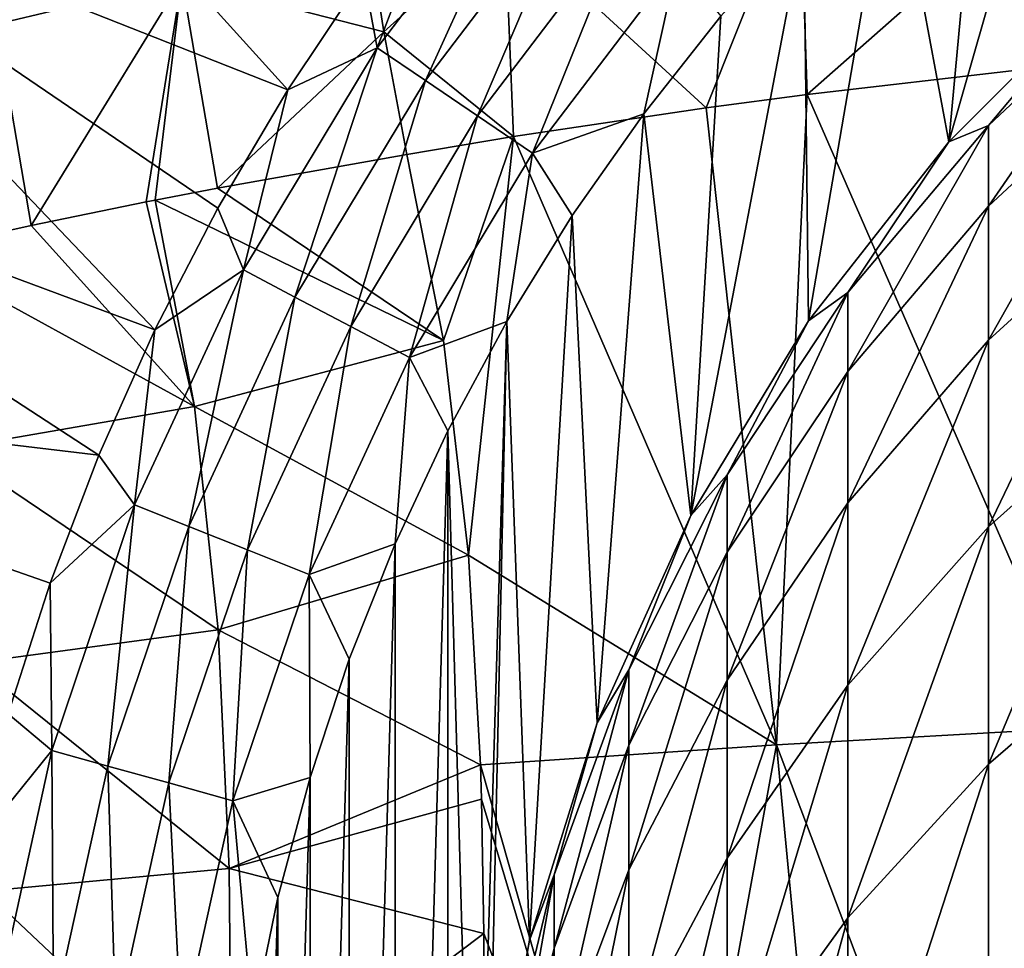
# Model space of a CAD drawing. Header units: metres. Extents: x -109 to 109, y -314 to 82.
# Tile 107 of 191: x -16.14 to -9.35, y 3.05 to 9.46. Entities that reach past the tile are written whole.
import ezdxf

# ---------------------------------------------------------------- set-up
doc = ezdxf.new("R2010")
doc.units = ezdxf.units.M
doc.layers.add('solid_504261_XXX', color=7, linetype='CONTINUOUS')

msp = doc.modelspace()

# ---------------------------------------------------------------- linework, layer by layer
at = {"layer": 'solid_504261_XXX'}
for points in [[(-18.291603, 10.560657, 87.66832), (-17.22595, 12.221982, 87.66832), (-14.291576, 8.980015, 83.425682)], [(-17.22595, 12.221982, 87.66832), (-13.765579, 9.767223, 83.425682), (-14.291576, 8.980015, 83.425682)], [(-9.73063, 8.620586, 82.546997), (-9.481913, 11.308091, 82.546997), (-8.80795, 11.840591, 82.546997)], [(-8.620595, 9.730639, 82.546997), (-9.73063, 8.620586, 82.546997), (-8.80795, 11.840591, 82.546997)], [(-9.73063, 8.620586, 82.546997), (-10.123585, 10.737429, 82.546997), (-9.481913, 11.308091, 82.546997)], [(-16.467161, 10.796034, 207.595978), (-16.299654, 9.43329, 207.840225), (-15.192377, 11.153863, 208.386734)], [(-16.299654, 9.43329, 207.840225), (-15.02158, 9.740791, 208.638016), (-15.192377, 11.153863, 208.386734)], [(-10.758166, 10.4787, 210.682816), (-10.707202, 8.948031, 210.743988), (-8.656343, 10.75877, 211.391861)], [(-10.698791, 7.384842, 82.546997), (-10.730914, 10.130487, 82.546997), (-10.123585, 10.737429, 82.546997)], [(-10.707202, 8.948031, 210.743988), (-9.238658, 9.117776, 211.263809), (-8.656343, 10.75877, 211.391861)], [(-9.73063, 8.620586, 82.546997), (-10.698791, 7.384842, 82.546997), (-10.123585, 10.737429, 82.546997)], [(-13.674014, 9.271212, 83.119949), (-13.19627, 10.523701, 83.425682), (-12.591462, 10.695284, 83.119949)], [(-13.674014, 9.271212, 83.119949), (-12.591462, 10.695284, 83.119949), (-13.341445, 9.045724, 82.873764)], [(-12.591462, 10.695284, 83.119949), (-12.285222, 10.435162, 82.873764), (-13.341445, 9.045724, 82.873764)], [(-19.197525, 8.807113, 87.66832), (-18.291603, 10.560657, 87.66832), (-15.207158, 7.323399, 83.425682)], [(-18.291603, 10.560657, 87.66832), (-14.772608, 8.164551, 83.425682), (-15.207158, 7.323399, 83.425682)], [(-18.291603, 10.560657, 87.66832), (-14.291576, 8.980015, 83.425682), (-14.772608, 8.164551, 83.425682)], [(-13.674014, 9.271212, 83.119949), (-13.765579, 9.767223, 83.425682), (-13.19627, 10.523701, 83.425682)], [(-12.792765, 10.133377, 209.81781), (-11.404214, 8.856222, 210.465317), (-10.758166, 10.4787, 210.682816)], [(-11.404214, 8.856222, 210.465317), (-10.707202, 8.948031, 210.743988), (-10.758166, 10.4787, 210.682816)], [(-13.341445, 9.045724, 82.873764), (-12.285222, 10.435162, 82.873764), (-12.981071, 8.801385, 82.693542)], [(-12.285222, 10.435162, 82.873764), (-11.95338, 10.153292, 82.693542), (-12.981071, 8.801385, 82.693542)], [(-15.02158, 9.740791, 208.638016), (-13.627585, 9.381575, 209.431412), (-13.759425, 10.224772, 209.319763)], [(-13.759425, 10.224772, 209.319763), (-13.627585, 9.381575, 209.431412), (-12.792765, 10.133377, 209.81781)], [(-13.627585, 9.381575, 209.431412), (-12.732715, 8.658249, 209.873276), (-12.792765, 10.133377, 209.81781)], [(-12.981071, 8.801385, 82.693542), (-11.95338, 10.153292, 82.693542), (-12.601786, 8.544223, 82.583717)], [(-12.792765, 10.133377, 209.81781), (-12.732715, 8.658249, 209.873276), (-11.404214, 8.856222, 210.465317)], [(-11.95338, 10.153292, 82.693542), (-11.60412, 9.856628, 82.583717), (-12.601786, 8.544223, 82.583717)], [(-11.510917, 6.041395, 82.546997), (-11.302024, 9.489143, 82.546997), (-10.730914, 10.130487, 82.546997)], [(-10.698791, 7.384842, 82.546997), (-11.510917, 6.041395, 82.546997), (-10.730914, 10.130487, 82.546997)], [(-12.601786, 8.544223, 82.583717), (-11.60412, 9.856628, 82.583717), (-11.834979, 8.815488, 82.546997)], [(-11.60412, 9.856628, 82.583717), (-11.302024, 9.489143, 82.546997), (-11.834979, 8.815488, 82.546997)], [(-16.299654, 9.43329, 207.840225), (-16.062202, 8.04432, 207.994095), (-15.02158, 9.740791, 208.638016)], [(-16.062202, 8.04432, 207.994095), (-15.268017, 8.206661, 208.499542), (-15.02158, 9.740791, 208.638016)], [(-15.268017, 8.206661, 208.499542), (-15.204992, 8.219059, 208.537979), (-15.02158, 9.740791, 208.638016)], [(-15.204992, 8.219059, 208.537979), (-14.775306, 8.301769, 208.793839), (-15.02158, 9.740791, 208.638016)], [(-15.02158, 9.740791, 208.638016), (-14.775306, 8.301769, 208.793839), (-13.627585, 9.381575, 209.431412)], [(-13.674014, 9.271212, 83.119949), (-14.291576, 8.980015, 83.425682), (-13.765579, 9.767223, 83.425682)], [(-9.730639, 8.620595, 55.547001), (-8.620595, 9.730639, 55.547001), (-9.455857, 8.735021, 51.070721)], [(-8.620595, 9.730639, 82.546997), (-8.620595, 9.730639, 55.547001), (-9.730639, 8.620595, 55.547001)], [(-8.620595, 9.730639, 82.546997), (-9.730639, 8.620595, 55.547001), (-9.73063, 8.620586, 82.546997)], [(-8.620595, 9.730639, 55.547001), (-8.356239, 9.768876, 50.9846), (-9.455857, 8.735021, 51.070721)], [(-9.455857, 8.1772, 46.620926), (-9.455857, 8.735021, 51.070721), (-8.356239, 9.768876, 50.9846)], [(-8.356239, 9.200324, 46.449188), (-9.455857, 8.1772, 46.620926), (-8.356239, 9.768876, 50.9846)], [(-11.510917, 6.041395, 82.546997), (-11.834979, 8.815488, 82.546997), (-11.302024, 9.489143, 82.546997)], [(-16.88089, 7.863252, 207.428192), (-16.062202, 8.04432, 207.994095), (-16.299654, 9.43329, 207.840225)], [(-14.775306, 8.301769, 208.793839), (-13.469823, 8.53493, 209.508621), (-13.627585, 9.381575, 209.431412)], [(-13.627585, 9.381575, 209.431412), (-13.469823, 8.53493, 209.508621), (-12.732715, 8.658249, 209.873276)], [(-14.596251, 7.738442, 83.119949), (-14.291576, 8.980015, 83.425682), (-13.674014, 9.271212, 83.119949)], [(-14.596251, 7.738442, 83.119949), (-13.674014, 9.271212, 83.119949), (-14.241252, 7.550234, 82.873764)], [(-13.674014, 9.271212, 83.119949), (-13.341445, 9.045724, 82.873764), (-14.241252, 7.550234, 82.873764)], [(-9.455857, 7.251541, 42.232876), (-9.455857, 8.1772, 46.620926), (-8.356239, 9.200324, 46.449188)], [(-8.356239, 8.256854, 41.976711), (-9.455857, 7.251541, 42.232876), (-8.356239, 9.200324, 46.449188)], [(-8.800163, 4.579325, 211.336365), (-9.238658, 9.117776, 211.263809), (-10.707202, 8.948031, 210.743988)], [(-14.241252, 7.550234, 82.873764), (-13.341445, 9.045724, 82.873764), (-13.856573, 7.34629, 82.693542)], [(-13.341445, 9.045724, 82.873764), (-12.981071, 8.801385, 82.693542), (-13.856573, 7.34629, 82.693542)], [(-14.596251, 7.738442, 83.119949), (-14.772608, 8.164551, 83.425682), (-14.291576, 8.980015, 83.425682)], [(-10.918498, 4.458347, 210.560196), (-10.707202, 8.948031, 210.743988), (-11.404214, 8.856222, 210.465317)], [(-10.918498, 4.458347, 210.560196), (-8.800163, 4.579325, 211.336365), (-10.707202, 8.948031, 210.743988)], [(-10.918498, 4.458347, 210.560196), (-11.404214, 8.856222, 210.465317), (-12.732715, 8.658249, 209.873276)], [(-19.935806, 6.976663, 87.66832), (-19.197525, 8.807113, 87.66832), (-15.593862, 6.459205, 83.425682)], [(-19.197525, 8.807113, 87.66832), (-15.207158, 7.323399, 83.425682), (-15.593862, 6.459205, 83.425682)], [(-13.856573, 7.34629, 82.693542), (-12.981071, 8.801385, 82.693542), (-13.451706, 7.131643, 82.583717)], [(-12.981071, 8.801385, 82.693542), (-12.601786, 8.544223, 82.583717), (-13.451706, 7.131643, 82.583717)], [(-12.601786, 8.544223, 82.583717), (-11.834979, 8.815488, 82.546997), (-12.327687, 8.112177, 82.546997)], [(-12.155211, 4.609864, 82.546997), (-12.327687, 8.112177, 82.546997), (-11.834979, 8.815488, 82.546997)], [(-11.510917, 6.041395, 82.546997), (-12.155211, 4.609864, 82.546997), (-11.834979, 8.815488, 82.546997)], [(-9.730639, 8.620595, 55.547001), (-9.455857, 8.735021, 51.070721), (-10.427602, 7.580938, 51.166859)], [(-10.427602, 7.035099, 46.812634), (-10.427602, 7.580938, 51.166859), (-9.455857, 8.735021, 51.070721)], [(-9.455857, 8.1772, 46.620926), (-10.427602, 7.035099, 46.812634), (-9.455857, 8.735021, 51.070721)], [(-13.216454, 7.24901, 209.583664), (-12.732715, 8.658249, 209.873276), (-13.469823, 8.53493, 209.508621)], [(-13.216454, 7.24901, 209.583664), (-13.043022, 5.767586, 209.619812), (-12.732715, 8.658249, 209.873276)], [(-13.043022, 5.767586, 209.619812), (-10.918498, 4.458347, 210.560196), (-12.732715, 8.658249, 209.873276)], [(-10.698791, 7.384842, 55.547001), (-9.730639, 8.620595, 55.547001), (-10.427602, 7.580938, 51.166859)], [(-9.73063, 8.620586, 82.546997), (-9.730639, 8.620595, 55.547001), (-10.698791, 7.384842, 55.547001)], [(-9.73063, 8.620586, 82.546997), (-10.698791, 7.384842, 55.547001), (-10.698791, 7.384842, 82.546997)], [(-14.775306, 8.301769, 208.793839), (-13.216454, 7.24901, 209.583664), (-13.469823, 8.53493, 209.508621)], [(-13.451706, 7.131643, 82.583717), (-12.601786, 8.544223, 82.583717), (-12.778616, 7.381485, 82.546997)], [(-12.601786, 8.544223, 82.583717), (-12.327687, 8.112177, 82.546997), (-12.778616, 7.381485, 82.546997)], [(-15.204992, 8.219059, 208.537979), (-13.216454, 7.24901, 209.583664), (-14.775306, 8.301769, 208.793839)], [(-9.455857, 5.964444, 37.93692), (-9.455857, 7.251541, 42.232876), (-8.356239, 8.256854, 41.976711)], [(-8.356239, 6.944994, 37.598103), (-9.455857, 5.964444, 37.93692), (-8.356239, 8.256854, 41.976711)], [(-14.934874, 6.794975, 208.62114), (-15.268017, 8.206661, 208.499542), (-16.062202, 8.04432, 207.994095)], [(-14.934874, 6.794975, 208.62114), (-15.204992, 8.219059, 208.537979), (-15.268017, 8.206661, 208.499542)], [(-14.596251, 7.738442, 83.119949), (-15.207158, 7.323399, 83.425682), (-14.772608, 8.164551, 83.425682)], [(-14.934874, 6.794975, 208.62114), (-13.216454, 7.24901, 209.583664), (-15.204992, 8.219059, 208.537979)], [(-10.427602, 6.12932, 42.518826), (-10.427602, 7.035099, 46.812634), (-9.455857, 8.1772, 46.620926)], [(-9.455857, 7.251541, 42.232876), (-10.427602, 6.12932, 42.518826), (-9.455857, 8.1772, 46.620926)], [(-12.622231, 3.111101, 82.546997), (-12.778616, 7.381485, 82.546997), (-12.327687, 8.112177, 82.546997)], [(-12.155211, 4.609864, 82.546997), (-12.622231, 3.111101, 82.546997), (-12.327687, 8.112177, 82.546997)], [(-14.934874, 6.794975, 208.62114), (-16.062202, 8.04432, 207.994095), (-16.88089, 7.863252, 207.428192)], [(-16.621912, 6.502206, 207.512589), (-14.934874, 6.794975, 208.62114), (-16.88089, 7.863252, 207.428192)], [(-15.34736, 6.114947, 83.119949), (-15.207158, 7.323399, 83.425682), (-14.596251, 7.738442, 83.119949)], [(-15.34736, 6.114947, 83.119949), (-14.596251, 7.738442, 83.119949), (-14.974093, 5.966224, 82.873764)], [(-14.596251, 7.738442, 83.119949), (-14.241252, 7.550234, 82.873764), (-14.974093, 5.966224, 82.873764)], [(-14.974093, 5.966224, 82.873764), (-14.241252, 7.550234, 82.873764), (-14.569619, 5.805067, 82.693542)], [(-14.241252, 7.550234, 82.873764), (-13.856573, 7.34629, 82.693542), (-14.569619, 5.805067, 82.693542)], [(-10.698791, 7.384842, 55.547001), (-10.427602, 7.580938, 51.166859), (-11.25833, 6.322236, 51.271713)], [(-11.25833, 5.789464, 47.021721), (-11.25833, 6.322236, 51.271713), (-10.427602, 7.580938, 51.166859)], [(-10.427602, 7.035099, 46.812634), (-11.25833, 5.789464, 47.021721), (-10.427602, 7.580938, 51.166859)], [(-14.569619, 5.805067, 82.693542), (-13.856573, 7.34629, 82.693542), (-14.143918, 5.635452, 82.583717)], [(-13.856573, 7.34629, 82.693542), (-13.451706, 7.131643, 82.583717), (-14.143918, 5.635452, 82.583717)], [(-13.451706, 7.131643, 82.583717), (-12.778616, 7.381485, 82.546997), (-13.186364, 6.625664, 82.546997)], [(-12.999988, 0, 82.546997), (-13.186364, 6.625664, 82.546997), (-12.778616, 7.381485, 82.546997)], [(-12.905215, 1.566977, 82.546997), (-12.999988, 0, 82.546997), (-12.778616, 7.381485, 82.546997)], [(-12.622231, 3.111101, 82.546997), (-12.905215, 1.566977, 82.546997), (-12.778616, 7.381485, 82.546997)], [(-11.510928, 6.041401, 55.547001), (-10.698791, 7.384842, 55.547001), (-11.25833, 6.322236, 51.271713)], [(-10.698791, 7.384842, 82.546997), (-10.698791, 7.384842, 55.547001), (-11.510928, 6.041401, 55.547001)], [(-10.698791, 7.384842, 82.546997), (-11.510928, 6.041401, 55.547001), (-11.510917, 6.041395, 82.546997)], [(-15.34736, 6.114947, 83.119949), (-15.593862, 6.459205, 83.425682), (-15.207158, 7.323399, 83.425682)], [(-14.934874, 6.794975, 208.62114), (-13.043022, 5.767586, 209.619812), (-13.216454, 7.24901, 209.583664)], [(-10.427602, 4.869866, 38.315136), (-10.427602, 6.12932, 42.518826), (-9.455857, 7.251541, 42.232876)], [(-9.455857, 5.964444, 37.93692), (-10.427602, 4.869866, 38.315136), (-9.455857, 7.251541, 42.232876)], [(-14.143918, 5.635452, 82.583717), (-13.451706, 7.131643, 82.583717), (-13.549511, 5.847243, 82.546997)], [(-13.451706, 7.131643, 82.583717), (-13.186364, 6.625664, 82.546997), (-13.549511, 5.847243, 82.546997)], [(-11.25833, 4.905367, 42.8307), (-11.25833, 5.789464, 47.021721), (-10.427602, 7.035099, 46.812634)], [(-10.427602, 6.12932, 42.518826), (-11.25833, 4.905367, 42.8307), (-10.427602, 7.035099, 46.812634)], [(-19.935806, 6.976663, 87.66832), (-15.931499, 5.574687, 83.425682), (-16.219013, 4.67263, 83.425682)], [(-19.935806, 6.976663, 87.66832), (-15.593862, 6.459205, 83.425682), (-15.931499, 5.574687, 83.425682)], [(-9.455857, 4.324812, 33.762779), (-9.455857, 5.964444, 37.93692), (-8.356239, 6.944994, 37.598103)], [(-8.356239, 5.273816, 33.343651), (-9.455857, 4.324812, 33.762779), (-8.356239, 6.944994, 37.598103)], [(-16.621912, 6.502206, 207.512589), (-14.770905, 5.251793, 208.650116), (-14.934874, 6.794975, 208.62114)], [(-14.934874, 6.794975, 208.62114), (-14.770905, 5.251793, 208.650116), (-13.043022, 5.767586, 209.619812)], [(-13.54952, -5.847225, 82.546997), (-13.549511, 5.847243, 82.546997), (-13.186364, 6.625664, 82.546997)], [(-13.186373, -6.625647, 82.546997), (-13.54952, -5.847225, 82.546997), (-13.186364, 6.625664, 82.546997)], [(-12.999988, 0, 82.546997), (-13.186373, -6.625647, 82.546997), (-13.186364, 6.625664, 82.546997)], [(-16.621912, 6.502206, 207.512589), (-16.460398, 5.025775, 207.542542), (-14.770905, 5.251793, 208.650116)], [(-15.34736, 6.114947, 83.119949), (-15.931499, 5.574687, 83.425682), (-15.593862, 6.459205, 83.425682)], [(-11.510928, 6.041401, 55.547001), (-11.25833, 6.322236, 51.271713), (-11.93681, 4.975936, 51.383865)], [(-11.93681, 4.457139, 47.245358), (-11.93681, 4.975936, 51.383865), (-11.25833, 6.322236, 51.271713)], [(-11.25833, 5.789464, 47.021721), (-11.93681, 4.457139, 47.245358), (-11.25833, 6.322236, 51.271713)], [(-15.918535, 4.419759, 83.119949), (-15.931499, 5.574687, 83.425682), (-15.34736, 6.114947, 83.119949)], [(-15.918535, 4.419759, 83.119949), (-15.34736, 6.114947, 83.119949), (-15.531377, 4.312265, 82.873764)], [(-15.34736, 6.114947, 83.119949), (-14.974093, 5.966224, 82.873764), (-15.531377, 4.312265, 82.873764)], [(-11.25833, 3.676063, 38.727638), (-11.25833, 4.905367, 42.8307), (-10.427602, 6.12932, 42.518826)], [(-10.427602, 4.869866, 38.315136), (-11.25833, 3.676063, 38.727638), (-10.427602, 6.12932, 42.518826)], [(-12.155211, 4.609864, 55.547001), (-11.510928, 6.041401, 55.547001), (-11.93681, 4.975936, 51.383865)], [(-11.510917, 6.041395, 82.546997), (-11.510928, 6.041401, 55.547001), (-12.155211, 4.609864, 55.547001)], [(-11.510917, 6.041395, 82.546997), (-12.155211, 4.609864, 55.547001), (-12.155211, 4.609864, 82.546997)], [(-15.531377, 4.312265, 82.873764), (-14.974093, 5.966224, 82.873764), (-15.11185, 4.195785, 82.693542)], [(-14.974093, 5.966224, 82.873764), (-14.569619, 5.805067, 82.693542), (-15.11185, 4.195785, 82.693542)], [(-10.427602, 3.26545, 34.230644), (-10.427602, 4.869866, 38.315136), (-9.455857, 5.964444, 37.93692)], [(-9.455857, 4.324812, 33.762779), (-10.427602, 3.26545, 34.230644), (-9.455857, 5.964444, 37.93692)], [(-14.143918, 5.635452, 82.583717), (-13.549511, 5.847243, 82.546997), (-13.866659, 5.049261, 82.546997)], [(-13.866666, -5.049242, 82.546997), (-13.866659, 5.049261, 82.546997), (-13.549511, 5.847243, 82.546997)], [(-13.54952, -5.847225, 82.546997), (-13.866666, -5.049242, 82.546997), (-13.549511, 5.847243, 82.546997)], [(-15.11185, 4.195785, 82.693542), (-14.569619, 5.805067, 82.693542), (-14.670305, 4.07319, 82.583717)], [(-14.569619, 5.805067, 82.693542), (-14.143918, 5.635452, 82.583717), (-14.670305, 4.07319, 82.583717)], [(-11.93681, 3.596235, 43.164276), (-11.93681, 4.457139, 47.245358), (-11.25833, 5.789464, 47.021721)], [(-11.25833, 4.905367, 42.8307), (-11.93681, 3.596235, 43.164276), (-11.25833, 5.789464, 47.021721)], [(-14.770905, 5.251793, 208.650116), (-12.962188, 4.32166, 209.619781), (-13.043022, 5.767586, 209.619812)], [(-13.043022, 5.767586, 209.619812), (-12.962188, 4.32166, 209.619781), (-10.918498, 4.458347, 210.560196)], [(-15.918535, 4.419759, 83.119949), (-16.219013, 4.67263, 83.425682), (-15.931499, 5.574687, 83.425682)], [(-14.670305, 4.07319, 82.583717), (-14.143918, 5.635452, 82.583717), (-14.136853, 4.234238, 82.546997)], [(-14.143918, 5.635452, 82.583717), (-13.866659, 5.049261, 82.546997), (-14.136853, 4.234238, 82.546997)], [(-16.460398, 5.025775, 207.542542), (-14.69627, 3.604052, 208.637894), (-14.770905, 5.251793, 208.650116)], [(-14.770905, 5.251793, 208.650116), (-14.69627, 3.604052, 208.637894), (-12.962188, 4.32166, 209.619781)], [(-9.455857, 2.343989, 29.739323), (-9.455857, 4.324812, 33.762779), (-8.356239, 5.273816, 33.343651)], [(-8.356239, 3.254882, 29.242786), (-9.455857, 2.343989, 29.739323), (-8.356239, 5.273816, 33.343651)], [(-14.136859, -4.234219, 82.546997), (-14.136853, 4.234238, 82.546997), (-13.866659, 5.049261, 82.546997)], [(-13.866666, -5.049242, 82.546997), (-14.136859, -4.234219, 82.546997), (-13.866659, 5.049261, 82.546997)], [(-16.460398, 5.025775, 207.542542), (-16.381472, 3.448344, 207.530991), (-14.69627, 3.604052, 208.637894)], [(-12.155211, 4.609864, 55.547001), (-11.93681, 4.975936, 51.383865), (-12.453864, 3.560245, 51.501797)], [(-12.453864, 3.056144, 47.480522), (-12.453864, 3.560245, 51.501797), (-11.93681, 4.975936, 51.383865)], [(-11.93681, 4.457139, 47.245358), (-12.453864, 3.056144, 47.480522), (-11.93681, 4.975936, 51.383865)], [(-11.93681, 2.399178, 39.16885), (-11.93681, 3.596235, 43.164276), (-11.25833, 4.905367, 42.8307)], [(-11.25833, 3.676063, 38.727638), (-11.93681, 2.399178, 39.16885), (-11.25833, 4.905367, 42.8307)], [(-11.25833, 2.110054, 34.740921), (-11.25833, 3.676063, 38.727638), (-10.427602, 4.869866, 38.315136)], [(-10.427602, 3.26545, 34.230644), (-11.25833, 2.110054, 34.740921), (-10.427602, 4.869866, 38.315136)], [(-15.918535, 4.419759, 83.119949), (-16.455494, 3.75587, 83.425682), (-16.219013, 4.67263, 83.425682)], [(-12.622244, 3.111104, 55.547001), (-12.155211, 4.609864, 55.547001), (-12.453864, 3.560245, 51.501797)], [(-12.155211, 4.609864, 82.546997), (-12.155211, 4.609864, 55.547001), (-12.622244, 3.111104, 55.547001)], [(-12.155211, 4.609864, 82.546997), (-12.622244, 3.111104, 55.547001), (-12.622231, 3.111101, 82.546997)], [(-10.918498, 4.458347, 210.560196), (-9.233409, 0, 211.163422), (-8.800163, 4.579325, 211.336365)], [(-16.30308, 2.672754, 83.119949), (-16.455494, 3.75587, 83.425682), (-15.918535, 4.419759, 83.119949)], [(-16.30308, 2.672754, 83.119949), (-15.918535, 4.419759, 83.119949), (-15.906569, 2.60775, 82.873764)], [(-15.918535, 4.419759, 83.119949), (-15.531377, 4.312265, 82.873764), (-15.906569, 2.60775, 82.873764)], [(-12.962188, 4.32166, 209.619781), (-11.732738, 0, 210.160141), (-10.918498, 4.458347, 210.560196)], [(-12.453864, 2.219627, 43.515049), (-12.453864, 3.056144, 47.480522), (-11.93681, 4.457139, 47.245358)], [(-11.93681, 3.596235, 43.164276), (-12.453864, 2.219627, 43.515049), (-11.93681, 4.457139, 47.245358)], [(-10.918498, 4.458347, 210.560196), (-11.732738, 0, 210.160141), (-10.495441, 0, 210.691513)], [(-10.918498, 4.458347, 210.560196), (-10.495441, 0, 210.691513), (-9.233409, 0, 211.163422)], [(-15.906569, 2.60775, 82.873764), (-15.531377, 4.312265, 82.873764), (-15.476908, 2.53731, 82.693542)], [(-15.531377, 4.312265, 82.873764), (-15.11185, 4.195785, 82.693542), (-15.476908, 2.53731, 82.693542)], [(-14.69627, 3.604052, 208.637894), (-12.954541, 4.083166, 209.617798), (-12.962188, 4.32166, 209.619781)], [(-12.954541, 4.083166, 209.617798), (-11.732738, 0, 210.160141), (-12.962188, 4.32166, 209.619781)], [(-10.427602, 1.327169, 30.293602), (-10.427602, 3.26545, 34.230644), (-9.455857, 4.324812, 33.762779)], [(-9.455857, 2.343989, 29.739323), (-10.427602, 1.327169, 30.293602), (-9.455857, 4.324812, 33.762779)], [(-14.670305, 4.07319, 82.583717), (-14.136853, 4.234238, 82.546997), (-14.359239, 3.404691, 82.546997)], [(-14.359243, -3.404671, 82.546997), (-14.359239, 3.404691, 82.546997), (-14.136853, 4.234238, 82.546997)], [(-14.136859, -4.234219, 82.546997), (-14.359243, -3.404671, 82.546997), (-14.136853, 4.234238, 82.546997)], [(-15.476908, 2.53731, 82.693542), (-15.11185, 4.195785, 82.693542), (-15.024696, 2.463174, 82.583717)], [(-15.11185, 4.195785, 82.693542), (-14.670305, 4.07319, 82.583717), (-15.024696, 2.463174, 82.583717)], [(-14.69627, 3.604052, 208.637894), (-12.939107, 3.155512, 209.605286), (-12.954541, 4.083166, 209.617798)], [(-12.954541, 4.083166, 209.617798), (-12.939107, 3.155512, 209.605286), (-11.732738, 0, 210.160141)], [(-15.024696, 2.463174, 82.583717), (-14.670305, 4.07319, 82.583717), (-14.532991, 2.563518, 82.546997)], [(-14.670305, 4.07319, 82.583717), (-14.359239, 3.404691, 82.546997), (-14.532991, 2.563518, 82.546997)], [(-11.93681, 0.874249, 35.286713), (-11.93681, 2.399178, 39.16885), (-11.25833, 3.676063, 38.727638)], [(-11.25833, 2.110054, 34.740921), (-11.93681, 0.874249, 35.286713), (-11.25833, 3.676063, 38.727638)], [(-16.381472, 3.448344, 207.530991), (-14.679689, 1.843857, 208.606918), (-14.69627, 3.604052, 208.637894)], [(-14.69627, 3.604052, 208.637894), (-14.679689, 1.843857, 208.606918), (-12.939107, 3.155512, 209.605286)], [(-12.622244, 3.111104, 55.547001), (-12.453864, 3.560245, 51.501797), (-12.802501, 2.094307, 51.623913)], [(-12.802501, 1.605424, 47.724033), (-12.802501, 2.094307, 51.623913), (-12.453864, 3.560245, 51.501797)], [(-12.453864, 3.056144, 47.480522), (-12.802501, 1.605424, 47.724033), (-12.453864, 3.560245, 51.501797)], [(-12.453864, 1.05648, 39.632801), (-12.453864, 2.219627, 43.515049), (-11.93681, 3.596235, 43.164276)], [(-11.93681, 2.399178, 39.16885), (-12.453864, 1.05648, 39.632801), (-11.93681, 3.596235, 43.164276)], [(-16.381472, 3.448344, 207.530991), (-16.35705, 1.763696, 207.501007), (-14.679689, 1.843857, 208.606918)], [(-14.532995, -2.563499, 82.546997), (-14.532991, 2.563518, 82.546997), (-14.359239, 3.404691, 82.546997)], [(-14.359243, -3.404671, 82.546997), (-14.532995, -2.563499, 82.546997), (-14.359239, 3.404691, 82.546997)], [(-11.25833, 0.218172, 30.898127), (-11.25833, 2.110054, 34.740921), (-10.427602, 3.26545, 34.230644)], [(-10.427602, 1.327169, 30.293602), (-11.25833, 0.218172, 30.898127), (-10.427602, 3.26545, 34.230644)], [(-9.455857, 0.035675, 25.894388), (-9.455857, 2.343989, 29.739323), (-8.356239, 3.254882, 29.242786)], [(-8.356239, 0.902156, 25.323875), (-9.455857, 0.035675, 25.894388), (-8.356239, 3.254882, 29.242786)], [(-14.679689, 1.843857, 208.606918), (-12.93536, 2.165769, 209.590134), (-12.939107, 3.155512, 209.605286)], [(-12.939107, 3.155512, 209.605286), (-12.93536, 2.165769, 209.590134), (-11.732738, 0, 210.160141)], [(-12.905215, 1.566977, 55.547001), (-12.622244, 3.111104, 55.547001), (-12.802501, 2.094307, 51.623913)], [(-12.622231, 3.111101, 82.546997), (-12.622244, 3.111104, 55.547001), (-12.905215, 1.566977, 55.547001)], [(-12.622231, 3.111101, 82.546997), (-12.905215, 1.566977, 55.547001), (-12.905215, 1.566977, 82.546997)], [(-12.802501, 0.794159, 43.878269), (-12.802501, 1.605424, 47.724033), (-12.453864, 3.056144, 47.480522)], [(-12.453864, 2.219627, 43.515049), (-12.802501, 0.794159, 43.878269), (-12.453864, 3.056144, 47.480522)]]:
    msp.add_3dface(points, dxfattribs=at)

doc.saveas('drawing.dxf')
